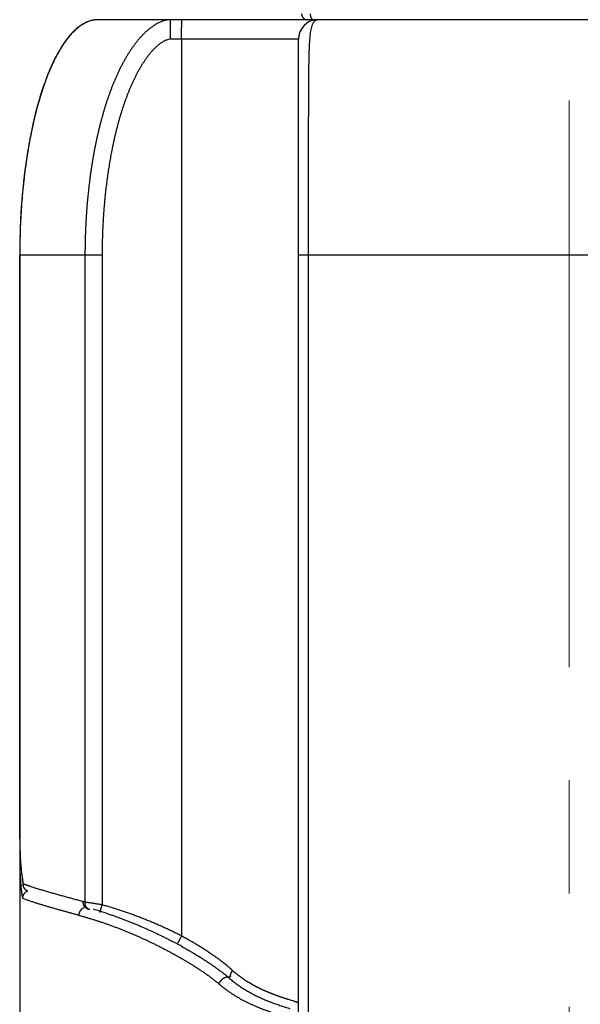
# Model space of a CAD drawing. Header units: millimetres. Extents: x 0 to 1076, y 0 to 742.
# Tile 117 of 127: x 717 to 732, y 371 to 396. Entities that reach past the tile are written whole.
import ezdxf

# ---------------------------------------------------------------- set-up
doc = ezdxf.new("R2010")
doc.units = ezdxf.units.MM
doc.header["$LTSCALE"] = 0.454724
doc.linetypes.add('CENTER', pattern=[50.8, 31.75, -6.35, 6.35, -6.35])
doc.layers.add('NoLayerName_001', color=7, linetype='Continuous')
doc.layers.add('NoLayerName_005', color=7, linetype='Continuous')

msp = doc.modelspace()

# ---------------------------------------------------------------- linework, layer by layer
at = {"layer": 'NoLayerName_001', "color": 4, "linetype": 'CENTER', "lineweight": 13}
msp.add_line((731.25, 356.25), (731.25, 560), dxfattribs=at)
at = {"layer": 'NoLayerName_001', "color": 60, "linetype": 'Continuous', "lineweight": 25}
for p, q in [((743.25, 395.85), (719.25, 395.85)), ((724.35, 395.35), (721.093303, 395.35)), ((721.37618, 395.35), (721.37618, 372.493797)), ((724.35, 369.279018), (724.35, 395.35)), ((717.25, 389.85), (717.25, 368.6)), ((719.349656, 389.85), (717.25, 389.85)), ((718.913427, 389.85), (718.913427, 373.35859)), ((719.349656, 389.85), (719.349656, 373.288806)), ((738.15, 389.85), (724.35, 389.85)), ((724.612963, 369.27566), (724.612963, 389.85)), ((717.259197, 374.566191), (717.273253, 374.33761)), ((717.320812, 373.903845), (717.339369, 373.784507)), ((717.339355, 373.784533), (717.336939, 373.823282)), ((722.617196, 371.47693), (722.57769, 371.430517))]:
    msp.add_line(p, q, dxfattribs=at)
for points in [[(717.25, 374.973806), (717.251561, 374.802683), (717.259197, 374.566191)], [(717.273253, 374.33761), (717.29378, 374.11685), (717.320812, 373.903845)]]:
    msp.add_lwpolyline(points, dxfattribs=at)
for centre, radius, start, end in [((719.250678, 395.179108), 0.670909, 92.3413795, 98.922053), ((719.250009, 395.190751), 0.659249, 90.0008101, 92.3246304), ((724.85, 395.35), 0.5, 90, 180), ((724.850027, 395.742985), 0.107014, 90.014422, 97.3656527), ((735.078526, 389.849843), 17.828526, 179.0402617, 179.9994939), ((726.219163, 374.972893), 8.969163, 179.99456, 180.9288292), ((725.830757, 374.967354), 8.580718, 180.9338938, 181.1949008), ((725.447579, 374.958767), 8.197444, 181.1907428, 182.4580283), ((724.92481, 374.938022), 7.674267, 182.4706771, 182.951661), ((724.731435, 374.928142), 7.48064, 182.952356, 183.2781218), ((724.511535, 374.915342), 7.260368, 183.2765086, 183.9335313), ((724.193237, 374.893275), 6.941306, 183.9320419, 184.8059811), ((723.530415, 374.835217), 6.27595, 184.7847902, 188.1212033), ((722.775303, 374.734164), 5.51414, 188.1901342, 189.5083719), ((723.687093, 374.37492), 6.435249, 183.9501241, 185.4120234), ((723.035178, 374.312676), 5.78037, 185.4072698, 188.5325777), ((717.89574, 375.203752), 1.489295, 247.9617869, 248.4934234), ((717.525968, 373.44432), 0.208338, 130.3724921, 139.8927363), ((716.402201, 364.002297), 9.687439, 74.9759157, 75.2484605), ((719.132396, 373.345336), 0.219369, 176.5360727, 188.3172525), ((716.567202, 364.29792), 9.240376, 71.9151729, 73.8721936), ((715.91019, 362.330359), 11.3099, 60.947162, 62.3038169), ((720.360756, 368.883037), 3.377053, 48.9687163, 51.1785025), ((724.27673, 373.378926), 2.382467, 227.7665252, 229.3395307)]:
    msp.add_arc(centre, radius, start, end, dxfattribs=at)
for points, knots in [([(719.146626, 395.8419), (719.114076, 395.834397), (719.046878, 395.82237), (718.94937, 395.783557), (718.852395, 395.732391), (718.756651, 395.666683), (718.662185, 395.587305), (718.569231, 395.494209), (718.477985, 395.387603), (718.388689, 395.267668), (718.301477, 395.134761), (718.216531, 394.989251), (718.134037, 394.83152), (718.05419, 394.661954), (717.977182, 394.480938), (717.90321, 394.288859), (717.832474, 394.086115), (717.765183, 393.873155), (717.701448, 393.650515), (717.641401, 393.418775), (717.585172, 393.178519), (717.532894, 392.930336), (717.4847, 392.674814), (717.440721, 392.41254), (717.401091, 392.144109), (717.365944, 391.870141), (717.335319, 391.591302), (717.309276, 391.30828), (717.287807, 391.021772), (717.27116, 390.732469), (717.25863, 390.441081), (717.254939, 390.246131), (717.252501, 390.148467)], [0, 0, 0, 0, 0.100211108, 0.204120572, 0.313217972, 0.428745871, 0.551710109, 0.682907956, 0.822962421, 0.972321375, 1.131185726, 1.299616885, 1.477589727, 1.665013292, 1.861746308, 2.067608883, 2.28239139, 2.505831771, 2.737535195, 2.977058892, 3.223942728, 3.477713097, 3.73788602, 4.003969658, 4.275466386, 4.551858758, 4.832561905, 5.116969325, 5.40446977, 5.694448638, 5.986289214, 6.279373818, 6.279373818, 6.279373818, 6.279373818]), ([(721.097666, 395.85), (721.069608, 395.847923), (721.013061, 395.846596), (720.930232, 395.827579), (720.850062, 395.800423), (720.773299, 395.764813), (720.699852, 395.723094), (720.629447, 395.676471), (720.562044, 395.625676), (720.49742, 395.571422), (720.435437, 395.514188), (720.375925, 395.454396), (720.318708, 395.392391), (720.263707, 395.328387), (720.210808, 395.262605), (720.159904, 395.195257), (720.110875, 395.12655), (720.06361, 395.056653), (720.018046, 394.985666), (719.974101, 394.91368), (719.931693, 394.840784), (719.890738, 394.767068), (719.851158, 394.692607), (719.812905, 394.617457), (719.775925, 394.541671), (719.740164, 394.465302), (719.705567, 394.388402), (719.672081, 394.311016), (719.639674, 394.233177), (719.608304, 394.154914), (719.577936, 394.076259), (719.54853, 393.99724), (719.520049, 393.917884), (719.492469, 393.838212), (719.465762, 393.758243), (719.439902, 393.677997), (719.414864, 393.597493), (719.390613, 393.516749), (719.367159, 393.435771), (719.34437, 393.354602), (719.329887, 393.300295), (719.322557, 393.273165)], [0, 0, 0, 0, 0.084402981, 0.169107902, 0.253664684, 0.338083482, 0.422504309, 0.506868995, 0.591230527, 0.675569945, 0.759902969, 0.844243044, 0.928586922, 1.012958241, 1.097362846, 1.181784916, 1.266189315, 1.350552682, 1.434892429, 1.519223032, 1.603551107, 1.68787597, 1.772196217, 1.856516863, 1.940840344, 2.025165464, 2.109487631, 2.193803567, 2.27811659, 2.362429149, 2.446741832, 2.53105346, 2.615362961, 2.699671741, 2.783980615, 2.868289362, 2.952596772, 3.036902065, 3.121206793, 3.205512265, 3.289819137, 3.289819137, 3.289819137, 3.289819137]), ([(721.093303, 395.35), (721.093332, 395.383339), (721.093346, 395.44585), (721.093585, 395.533365), (721.0939, 395.606294), (721.094259, 395.664636), (721.094612, 395.708392), (721.094945, 395.74173), (721.095247, 395.766732), (721.095518, 395.785484), (721.095723, 395.797986), (721.095878, 395.80632), (721.096008, 395.812565), (721.096151, 395.81881), (721.096312, 395.825064), (721.096467, 395.831324), (721.096696, 395.837567), (721.096887, 395.843809), (721.097442, 395.847929), (721.097666, 395.85)], [0, 0, 0, 0, 0.1000173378, 0.1875325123, 0.2625454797, 0.3188054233, 0.3625627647, 0.3938185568, 0.4188222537, 0.4375749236, 0.4500818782, 0.4563332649, 0.4625794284, 0.4688215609, 0.4750729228, 0.481347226, 0.4876084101, 0.4938171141, 0.500066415, 0.500066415, 0.500066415, 0.500066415]), ([(721.37618, 395.35), (721.376209, 395.383339), (721.376223, 395.44585), (721.376462, 395.533365), (721.376777, 395.606294), (721.377135, 395.664636), (721.377488, 395.708392), (721.377822, 395.74173), (721.378123, 395.766732), (721.378395, 395.785484), (721.3786, 395.797986), (721.378755, 395.80632), (721.378884, 395.812565), (721.379028, 395.81881), (721.379189, 395.825064), (721.379343, 395.831324), (721.379573, 395.837567), (721.379764, 395.843809), (721.380318, 395.847929), (721.380543, 395.85)], [0, 0, 0, 0, 0.1000173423, 0.1875325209, 0.2625454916, 0.3188054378, 0.3625627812, 0.3938185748, 0.4188222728, 0.4375749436, 0.4500818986, 0.4563332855, 0.4625794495, 0.4688215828, 0.475072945, 0.4813472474, 0.4876084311, 0.4938171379, 0.5000664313, 0.5000664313, 0.5000664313, 0.5000664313]), ([(721.715958, 395.855916), (721.71657, 395.854713), (721.717296, 395.852016), (721.719776, 395.850769), (721.720767, 395.85)], [0, 0, 0, 0, 0.004049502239, 0.007812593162, 0.007812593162, 0.007812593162, 0.007812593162]), ([(724.433356, 395.999215), (724.433437, 395.996628), (724.433502, 395.991445), (724.43419, 395.98369), (724.435228, 395.975962), (724.436675, 395.968287), (724.438511, 395.96069), (724.440735, 395.953193), (724.443344, 395.945823), (724.446334, 395.938601), (724.449698, 395.931551), (724.453423, 395.924688), (724.457497, 395.918031), (724.46191, 395.911595), (724.466648, 395.905397), (724.4717, 395.899455), (724.477055, 395.893784), (724.482701, 395.888403), (724.488621, 395.883324), (724.494799, 395.878559), (724.501218, 395.874121), (724.507861, 395.870023), (724.514712, 395.866277), (724.521755, 395.862895), (724.528971, 395.859892), (724.536341, 395.857277), (724.543839, 395.855051), (724.55144, 395.853221), (724.559118, 395.851786), (724.56685, 395.850769), (724.574609, 395.850107), (724.579793, 395.850069), (724.582379, 395.85)], [0, 0, 0, 0, 0.0077623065, 0.015543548, 0.0233399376, 0.0311473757, 0.0389616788, 0.0467788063, 0.0545950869, 0.0624075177, 0.0702154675, 0.0780199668, 0.0858217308, 0.0936212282, 0.1014188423, 0.1092150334, 0.117010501, 0.1248062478, 0.13260303, 0.1404012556, 0.1482012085, 0.1560032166, 0.163807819, 0.1716159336, 0.1794289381, 0.1872464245, 0.1950651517, 0.202881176, 0.210690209, 0.2184878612, 0.2262698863, 0.2340324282, 0.2340324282, 0.2340324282, 0.2340324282]), ([(724.612963, 389.85), (724.613089, 391.063373), (724.610658, 392.395708), (724.614099, 393.823201), (724.615385, 394.108698), (724.616855, 394.322818), (724.618187, 394.465565), (724.61928, 394.560728), (724.620226, 394.632097), (724.621317, 394.703461), (724.622573, 394.77482), (724.624017, 394.846174), (724.625697, 394.917524), (724.627657, 394.988871), (724.629944, 395.060218), (724.632595, 395.131566), (724.63568, 395.202904), (724.639492, 395.274204), (724.644291, 395.34543), (724.650382, 395.416543), (724.657935, 395.48751), (724.667739, 395.558276), (724.680699, 395.628482), (724.69899, 395.697919), (724.726408, 395.76307), (724.766927, 395.826217), (724.814982, 395.839086), (724.836308, 395.849117)], [0, 0, 0, 0, 3.640119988, 3.996994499, 4.282491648, 4.496616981, 4.639371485, 4.710748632, 4.782124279, 4.85349748, 4.924867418, 4.996234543, 5.067602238, 5.138974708, 5.210356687, 5.281753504, 5.353163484, 5.424568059, 5.495953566, 5.567317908, 5.638673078, 5.710049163, 5.781538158, 5.852964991, 5.92430248, 5.995499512, 6.06619941, 6.06619941, 6.06619941, 6.06619941]), ([(724.652948, 395.998691), (724.652974, 395.996932), (724.653, 395.993414), (724.653189, 395.988138), (724.653468, 395.982865), (724.653857, 395.977597), (724.65435, 395.972335), (724.654951, 395.967083), (724.655662, 395.961843), (724.656482, 395.956617), (724.657413, 395.951407), (724.658458, 395.946216), (724.659616, 395.941045), (724.660889, 395.9359), (724.662283, 395.930785), (724.663804, 395.925707), (724.665458, 395.920673), (724.66725, 395.915691), (724.669185, 395.910767), (724.671271, 395.905908), (724.673511, 395.90112), (724.675912, 395.896412), (724.678478, 395.89179), (724.681215, 395.887267), (724.684131, 395.882859), (724.687233, 395.878585), (724.690527, 395.874462), (724.694023, 395.870511), (724.697754, 395.86677), (724.70175, 395.863276), (724.706035, 395.860077), (724.7106, 395.857218), (724.715406, 395.854747), (724.720405, 395.852715), (724.725552, 395.851207), (724.730793, 395.850177), (724.734335, 395.85011), (724.736092, 395.85)], [0, 0, 0, 0, 0.0052763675, 0.0105549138, 0.0158354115, 0.0211177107, 0.0264017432, 0.0316875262, 0.0369751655, 0.0422648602, 0.0475569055, 0.0528516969, 0.0581497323, 0.063450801, 0.0687527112, 0.0740533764, 0.0793512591, 0.0846454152, 0.08993554, 0.0952220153, 0.100505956, 0.1057892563, 0.1110745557, 0.1163616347, 0.121646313, 0.1269258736, 0.1321997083, 0.1374698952, 0.1427443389, 0.1480393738, 0.1533801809, 0.1587708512, 0.1641785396, 0.1695733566, 0.1749343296, 0.180252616, 0.1855351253, 0.1855351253, 0.1855351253, 0.1855351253]), ([(721.093303, 395.35), (721.066886, 395.345857), (721.012896, 395.342189), (720.938746, 395.308955), (720.869043, 395.269381), (720.803624, 395.222539), (720.741971, 395.171039), (720.683559, 395.115929), (720.628195, 395.05786), (720.575475, 394.997398), (720.525192, 394.934892), (720.477098, 394.870684), (720.431034, 394.804996), (720.38689, 394.73799), (720.344532, 394.66983), (720.303833, 394.600672), (720.264649, 394.530661), (720.226915, 394.459878), (720.190556, 394.388388), (720.1555, 394.316256), (720.121669, 394.243544), (720.088993, 394.170307), (720.057431, 394.096583), (720.026935, 394.022413), (719.997458, 393.947832), (719.968951, 393.872877), (719.941374, 393.797578), (719.914697, 393.721957), (719.888885, 393.646036), (719.863905, 393.569837), (719.83972, 393.493379), (719.816312, 393.416678), (719.793661, 393.339748), (719.771746, 393.262599), (719.75055, 393.185247), (719.730052, 393.107702), (719.710234, 393.029979), (719.69107, 392.952091), (719.672566, 392.874045), (719.654607, 392.795875), (719.643221, 392.743632), (719.637456, 392.717527)], [0, 0, 0, 0, 0.080219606, 0.160504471, 0.240673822, 0.320984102, 0.401340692, 0.481568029, 0.561757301, 0.641947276, 0.722153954, 0.802363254, 0.882575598, 0.962805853, 1.043052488, 1.123298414, 1.20352083, 1.283725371, 1.363922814, 1.444118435, 1.524312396, 1.604503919, 1.684695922, 1.764889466, 1.845083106, 1.925273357, 2.005460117, 2.085646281, 2.165833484, 2.246022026, 2.326211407, 2.406402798, 2.486597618, 2.566796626, 2.646999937, 2.727207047, 2.807416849, 2.887627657, 2.967837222, 3.048042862, 3.128243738, 3.128243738, 3.128243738, 3.128243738]), ([(719.322557, 393.273165), (719.315464, 393.245972), (719.301109, 393.19163), (719.280594, 393.109852), (719.260671, 393.027927), (719.241438, 392.945834), (719.222854, 392.863589), (719.204912, 392.781199), (719.187598, 392.698671), (719.170901, 392.616016), (719.154807, 392.53324), (719.139303, 392.450352), (719.124377, 392.36736), (719.110017, 392.284272), (719.096216, 392.201092), (719.082966, 392.117824), (719.070262, 392.034473), (719.058096, 391.951042), (719.04646, 391.867537), (719.035349, 391.783961), (719.024755, 391.700317), (719.014672, 391.616612), (719.005091, 391.532847), (718.996007, 391.449028), (718.987416, 391.365158), (718.979314, 391.281238), (718.971698, 391.197274), (718.964564, 391.113266), (718.957908, 391.029219), (718.951728, 390.945134), (718.946018, 390.861016), (718.940776, 390.776866), (718.935997, 390.692689), (718.93168, 390.608486), (718.927821, 390.524261), (718.92442, 390.440017), (718.921478, 390.355756), (718.918987, 390.271481), (718.916966, 390.187195), (718.915343, 390.102902), (718.914702, 390.0467), (718.914327, 390.018601)], [0, 0, 0, 0, 0.084308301, 0.168617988, 0.252929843, 0.337244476, 0.421562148, 0.505882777, 0.590205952, 0.674530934, 0.758856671, 0.8431818, 0.92750466, 1.011824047, 1.096140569, 1.180455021, 1.26476805, 1.349080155, 1.433391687, 1.517702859, 1.602013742, 1.686324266, 1.77063423, 1.854943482, 1.939252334, 2.023561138, 2.107870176, 2.192179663, 2.27648975, 2.360800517, 2.445111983, 2.529424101, 2.61373676, 2.698049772, 2.78236285, 2.866675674, 2.950987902, 3.035299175, 3.119609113, 3.203917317, 3.288223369, 3.288223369, 3.288223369, 3.288223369]), ([(719.637456, 392.717527), (719.631888, 392.691381), (719.62061, 392.63912), (719.604552, 392.560548), (719.588995, 392.481878), (719.574022, 392.403096), (719.559597, 392.324213), (719.545717, 392.245234), (719.532369, 392.166164), (719.519544, 392.08701), (719.507232, 392.007777), (719.495425, 391.928467), (719.484119, 391.849084), (719.473305, 391.769632), (719.462979, 391.690112), (719.453132, 391.61053), (719.443759, 391.530887), (719.434854, 391.451186), (719.426409, 391.371432), (719.418418, 391.291626), (719.410878, 391.211772), (719.403786, 391.131874), (719.397141, 391.051934), (719.390941, 390.971955), (719.385183, 390.891941), (719.379864, 390.811896), (719.374984, 390.731821), (719.37054, 390.65172), (719.366529, 390.571597), (719.36295, 390.491455), (719.3598, 390.411297), (719.357077, 390.331125), (719.354778, 390.250944), (719.352904, 390.170756), (719.351447, 390.090565), (719.350421, 390.010374), (719.349761, 389.930185), (719.349725, 389.876727), (719.349656, 389.85)], [0, 0, 0, 0, 0.080197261, 0.160391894, 0.240584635, 0.320775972, 0.400966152, 0.481155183, 0.561342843, 0.641528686, 0.721712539, 0.801895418, 0.882078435, 0.962262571, 1.042448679, 1.122637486, 1.202829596, 1.283025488, 1.363225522, 1.443429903, 1.523638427, 1.603850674, 1.684066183, 1.764284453, 1.844504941, 1.924727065, 2.004950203, 2.085173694, 2.16539684, 2.245618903, 2.32583911, 2.406056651, 2.486270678, 2.566480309, 2.646684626, 2.726882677, 2.807073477, 2.887256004, 2.887256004, 2.887256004, 2.887256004]), ([(718.914327, 390.018601), (718.914102, 389.990501), (718.913502, 389.934302), (718.913502, 389.8781), (718.913427, 389.85)], [0, 0, 0, 0, 0.0843034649, 0.1686038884, 0.1686038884, 0.1686038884, 0.1686038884]), ([(717.261976, 374.502477), (717.261602, 374.501641), (717.260841, 374.499975), (717.259774, 374.497442), (717.258752, 374.494891), (717.257783, 374.492317), (717.256867, 374.489722), (717.256005, 374.487104), (717.255198, 374.484467), (717.254445, 374.48181), (717.253749, 374.479136), (717.253109, 374.476447), (717.252526, 374.473745), (717.252002, 374.47103), (717.251537, 374.468305), (717.251131, 374.465572), (717.250785, 374.462831), (717.250501, 374.460085), (717.250278, 374.457336), (717.25012, 374.454585), (717.250017, 374.451834), (717.250011, 374.45), (717.25, 374.449084)], [0, 0, 0, 0, 0.00274738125, 0.00549462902, 0.00824259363, 0.01099216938, 0.01374429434, 0.01649975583, 0.01925829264, 0.0220192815, 0.02478211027, 0.02754618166, 0.03031091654, 0.03307575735, 0.03584017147, 0.03860365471, 0.04136573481, 0.04412597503, 0.04688397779, 0.04963938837, 0.05239189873, 0.05514125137, 0.05514125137, 0.05514125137, 0.05514125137]), ([(717.25, 374.449084), (717.250013, 374.440454), (717.25002, 374.423193), (717.250147, 374.397303), (717.250345, 374.371413), (717.250627, 374.345523), (717.250991, 374.319634), (717.251439, 374.293745), (717.251972, 374.267856), (717.25259, 374.24197), (717.253296, 374.216085), (717.254089, 374.190202), (717.254972, 374.164322), (717.255945, 374.138445), (717.25701, 374.112572), (717.258167, 374.086703), (717.259417, 374.060839), (717.260763, 374.03498), (717.262203, 374.009127), (717.263744, 373.98328), (717.265371, 373.95744), (717.266552, 373.940219), (717.267131, 373.931608)], [0, 0, 0, 0, 0.0258906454, 0.0517812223, 0.0776719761, 0.1035631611, 0.1294550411, 0.1553478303, 0.1812414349, 0.2071356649, 0.2330303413, 0.2589252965, 0.2848203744, 0.3107154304, 0.3366103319, 0.3625049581, 0.3883992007, 0.4142929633, 0.4401861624, 0.4660787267, 0.4919705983, 0.5178617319, 0.5178617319, 0.5178617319, 0.5178617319]), ([(717.403422, 373.671352), (717.401765, 373.672802), (717.398411, 373.675661), (717.393607, 373.680211), (717.388941, 373.684914), (717.384446, 373.689791), (717.380121, 373.694826), (717.375973, 373.700016), (717.37201, 373.705352), (717.368237, 373.710826), (717.364662, 373.716433), (717.361289, 373.722164), (717.358127, 373.728013), (717.355177, 373.73397), (717.35244, 373.740027), (717.349919, 373.746174), (717.347614, 373.752401), (717.345528, 373.758701), (717.343661, 373.765063), (717.342022, 373.77148), (717.340579, 373.777937), (717.339836, 373.782282), (717.339438, 373.784447)], [0, 0, 0, 0, 0.0066049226, 0.013219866, 0.0198436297, 0.0264749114, 0.0331123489, 0.0397545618, 0.0464001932, 0.0530479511, 0.0596966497, 0.0663452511, 0.0729930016, 0.0796395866, 0.0862845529, 0.0929271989, 0.0995666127, 0.1062017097, 0.1128312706, 0.119453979, 0.1260684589, 0.1326733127, 0.1326733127, 0.1326733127, 0.1326733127]), ([(717.424423, 373.790291), (717.421922, 373.791187), (717.416919, 373.792975), (717.409423, 373.795682), (717.401932, 373.798406), (717.394449, 373.80115), (717.386974, 373.803915), (717.380752, 373.80624), (717.37578, 373.808112), (717.372053, 373.809524), (717.368329, 373.810942), (717.364607, 373.812367), (717.360889, 373.8138), (717.357173, 373.815241), (717.353461, 373.816689), (717.350989, 373.817663), (717.349753, 373.818149)], [0, 0, 0, 0, 0.00796994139, 0.01593990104, 0.0239099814, 0.03188022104, 0.03985053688, 0.04782085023, 0.05180598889, 0.05579110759, 0.05977620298, 0.06376127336, 0.06774631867, 0.07173134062, 0.0757163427, 0.0797013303, 0.0797013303, 0.0797013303, 0.0797013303]), ([(717.542038, 373.750105), (717.538104, 373.751406), (717.530235, 373.754002), (717.518442, 373.757928), (717.506656, 373.761874), (717.494878, 373.765844), (717.483108, 373.769839), (717.471348, 373.773863), (717.459598, 373.777917), (717.44786, 373.782005), (717.436133, 373.786123), (717.428327, 373.788905), (717.424423, 373.790291)], [0, 0, 0, 0, 0.0124291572, 0.0248583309, 0.0372876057, 0.049717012, 0.0621464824, 0.0745759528, 0.0870053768, 0.0994347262, 0.1118639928, 0.1242931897, 0.1242931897, 0.1242931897, 0.1242931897]), ([(718.868893, 373.37043), (718.833309, 373.379839), (718.762125, 373.398601), (718.65544, 373.427093), (718.548822, 373.455832), (718.442287, 373.484882), (718.353584, 373.509364), (718.282671, 373.529129), (718.229514, 373.544047), (718.176383, 373.559062), (718.123282, 373.574177), (718.07021, 373.589396), (718.017169, 373.604723), (717.964164, 373.620171), (717.911198, 373.635753), (717.858275, 373.651481), (717.805398, 373.667368), (717.752572, 373.683425), (717.699805, 373.699672), (717.647116, 373.716173), (717.594503, 373.732913), (717.559535, 373.744402), (717.542038, 373.750105)], [0, 0, 0, 0, 0.110421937, 0.220845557, 0.331269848, 0.441694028, 0.552117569, 0.607329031, 0.662540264, 0.717751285, 0.77296213, 0.828172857, 0.883383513, 0.938594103, 0.993804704, 1.04901549, 1.104226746, 1.159438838, 1.214651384, 1.269863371, 1.325074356, 1.380284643, 1.380284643, 1.380284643, 1.380284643]), ([(717.366623, 373.578536), (717.365209, 373.576798), (717.362338, 373.573356), (717.358281, 373.567987), (717.354376, 373.5625), (717.350654, 373.556878), (717.347113, 373.551135), (717.343759, 373.545275), (717.340597, 373.539306), (717.337631, 373.533234), (717.334867, 373.527065), (717.332308, 373.520807), (717.329961, 373.514465), (717.327827, 373.508049), (717.325909, 373.501567), (717.32421, 373.495026), (717.322732, 373.488436), (717.321477, 373.481805), (717.320447, 373.475142), (717.319654, 373.468453), (717.319062, 373.46175), (717.318896, 373.457271), (717.318785, 373.455034)], [0, 0, 0, 0, 0.006718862, 0.0134460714, 0.0201806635, 0.0269216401, 0.0336679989, 0.0404187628, 0.0471730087, 0.0539298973, 0.0606887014, 0.0674488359, 0.0742097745, 0.0809705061, 0.0877298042, 0.0944864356, 0.1012391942, 0.1079869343, 0.1147286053, 0.1214632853, 0.1281902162, 0.1349088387, 0.1349088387, 0.1349088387, 0.1349088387]), ([(718.753846, 373.023552), (718.726265, 373.030945), (718.671092, 373.045694), (718.588394, 373.068048), (718.505738, 373.090556), (718.423134, 373.113254), (718.340584, 373.136146), (718.258092, 373.159248), (718.175663, 373.182568), (718.093302, 373.20613), (718.024734, 373.225992), (717.969922, 373.242031), (717.928836, 373.25414), (717.887774, 373.266331), (717.846736, 373.278607), (717.805724, 373.290973), (717.764741, 373.303434), (717.723792, 373.316011), (717.682888, 373.328727), (717.642034, 373.341605), (717.60124, 373.354665), (717.560514, 373.367931), (717.519863, 373.381424), (717.479294, 373.395162), (717.438829, 373.409211), (717.398533, 373.42374), (717.358363, 373.438635), (717.332014, 373.449658), (717.318787, 373.455033)], [0, 0, 0, 0, 0.08566523, 0.171331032, 0.256997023, 0.342662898, 0.428328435, 0.513993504, 0.599658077, 0.68532238, 0.770986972, 0.813819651, 0.85665275, 0.899486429, 0.94232087, 0.985156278, 1.027992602, 1.070829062, 1.113664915, 1.15649966, 1.199333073, 1.242165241, 1.28499661, 1.327827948, 1.370660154, 1.413496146, 1.456336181, 1.499167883, 1.499167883, 1.499167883, 1.499167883]), ([(717.455535, 373.640404), (717.453981, 373.639824), (717.45086, 373.638692), (717.446238, 373.636826), (717.44165, 373.634859), (717.437106, 373.632775), (717.432608, 373.630582), (717.428161, 373.628281), (717.423768, 373.625873), (717.419432, 373.623362), (717.415158, 373.620749), (717.410949, 373.618036), (717.406808, 373.615227), (717.402739, 373.612323), (717.398749, 373.609323), (717.394829, 373.606244), (717.392292, 373.604101), (717.391016, 373.603042)], [0, 0, 0, 0, 0.00497521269, 0.00995951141, 0.01495162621, 0.01995022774, 0.02495393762, 0.02996133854, 0.03497098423, 0.03998140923, 0.04499113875, 0.04999869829, 0.05500262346, 0.06000146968, 0.06499382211, 0.06997830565, 0.0749535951, 0.0749535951, 0.0749535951, 0.0749535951]), ([(717.452412, 373.641353), (717.451241, 373.641863), (717.448889, 373.642867), (717.445404, 373.644475), (717.441944, 373.646144), (717.438516, 373.647886), (717.43512, 373.649695), (717.431759, 373.651572), (717.428435, 373.653516), (717.425149, 373.655525), (717.421904, 373.657598), (717.418703, 373.659736), (717.415547, 373.661935), (717.412437, 373.664196), (717.409379, 373.66652), (717.406366, 373.668896), (717.404407, 373.670539), (717.403422, 373.671352)], [0, 0, 0, 0, 0.00383242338, 0.00766994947, 0.01151176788, 0.01535706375, 0.01920502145, 0.0230548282, 0.02690567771, 0.03075677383, 0.0346073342, 0.03845659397, 0.04230380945, 0.04614826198, 0.04998926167, 0.05382615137, 0.05765831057, 0.05765831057, 0.05765831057, 0.05765831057]), ([(718.879628, 373.209314), (718.878686, 373.208918), (718.876797, 373.208137), (718.873994, 373.206895), (718.871207, 373.205611), (718.868442, 373.204277), (718.865698, 373.202897), (718.862977, 373.201471), (718.860279, 373.199999), (718.857605, 373.198483), (718.854956, 373.196924), (718.852332, 373.195322), (718.849735, 373.193678), (718.847166, 373.191993), (718.844625, 373.190267), (718.842113, 373.188502), (718.83963, 373.186699), (718.837179, 373.184857), (718.834757, 373.182978), (718.832368, 373.181061), (718.830005, 373.179111), (718.82846, 373.177776), (718.827683, 373.177113)], [0, 0, 0, 0, 0.00306433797, 0.00613072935, 0.00919897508, 0.01226885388, 0.01534012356, 0.01841252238, 0.02148577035, 0.0245595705, 0.02763361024, 0.03070756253, 0.03378108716, 0.03685383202, 0.03992543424, 0.04299552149, 0.04606371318, 0.04912982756, 0.05219432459, 0.05525777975, 0.05832075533, 0.06138380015, 0.06138380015, 0.06138380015, 0.06138380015]), ([(718.994154, 373.17721), (718.991006, 373.178168), (718.984652, 373.179937), (718.9754, 373.183487), (718.966346, 373.187546), (718.957558, 373.192184), (718.949069, 373.197347), (718.940919, 373.203017), (718.933143, 373.20917), (718.925762, 373.215777), (718.918788, 373.222811), (718.912235, 373.230249), (718.906118, 373.238066), (718.900448, 373.246235), (718.89524, 373.254734), (718.890495, 373.263529), (718.886213, 373.272586), (718.882394, 373.281873), (718.879038, 373.291358), (718.876143, 373.301007), (718.873711, 373.310788), (718.871741, 373.320668), (718.870234, 373.330614), (718.869184, 373.340595), (718.868613, 373.350575), (718.868444, 373.360527), (718.868786, 373.367134), (718.8689, 373.37043)], [0, 0, 0, 0, 0.0098723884, 0.0197726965, 0.0296938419, 0.0396266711, 0.0495606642, 0.0594846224, 0.0693915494, 0.0792889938, 0.0891862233, 0.0990909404, 0.1090095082, 0.1189471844, 0.1289083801, 0.1388961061, 0.1489106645, 0.1589497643, 0.1690088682, 0.1790815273, 0.1891597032, 0.1992340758, 0.2092943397, 0.2193294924, 0.229328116, 0.2392786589, 0.2491697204, 0.2491697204, 0.2491697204, 0.2491697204]), ([(719.349656, 373.288806), (719.320586, 373.293535), (719.262454, 373.303033), (719.175216, 373.317038), (719.080679, 373.332031), (719.000661, 373.344557), (718.942496, 373.353855), (718.920695, 373.357409), (718.913427, 373.35859)], [0, 0, 0, 0, 0.0883550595, 0.1767101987, 0.2650655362, 0.3755097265, 0.4196871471, 0.4417758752, 0.4417758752, 0.4417758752, 0.4417758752]), ([(718.945691, 373.232843), (718.944904, 373.234054), (718.943308, 373.236463), (718.94104, 373.240158), (718.93885, 373.243901), (718.936751, 373.247698), (718.934741, 373.251547), (718.93282, 373.255445), (718.93099, 373.25939), (718.929249, 373.263379), (718.927598, 373.267409), (718.926036, 373.271477), (718.924564, 373.27558), (718.923181, 373.279716), (718.921887, 373.28388), (718.920682, 373.288071), (718.919567, 373.292285), (718.91854, 373.296519), (718.917601, 373.300771), (718.916754, 373.305037), (718.915985, 373.309312), (718.915558, 373.312175), (718.915334, 373.313603)], [0, 0, 0, 0, 0.0043340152, 0.00866845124, 0.013004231, 0.01734226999, 0.02168347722, 0.02602851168, 0.03037726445, 0.03472939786, 0.03908447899, 0.04344198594, 0.04780131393, 0.05216178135, 0.05652263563, 0.06088305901, 0.0652421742, 0.0695990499, 0.07395270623, 0.07830212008, 0.08264623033, 0.08698394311, 0.08698394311, 0.08698394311, 0.08698394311]), ([(719.036353, 373.165832), (719.034523, 373.166381), (719.030844, 373.16743), (719.025418, 373.169308), (719.020049, 373.171365), (719.014757, 373.17363), (719.009545, 373.176088), (719.004423, 373.178737), (718.999397, 373.181572), (718.994476, 373.184589), (718.989668, 373.187783), (718.984979, 373.191149), (718.980418, 373.194682), (718.975987, 373.198376), (718.971691, 373.202222), (718.967532, 373.206214), (718.963515, 373.210344), (718.959643, 373.214606), (718.955917, 373.218991), (718.952348, 373.223497), (718.948915, 373.228099), (718.946778, 373.231271), (718.945691, 373.232843)], [0, 0, 0, 0, 0.0057316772, 0.0114721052, 0.0172205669, 0.0229761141, 0.0287376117, 0.0345037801, 0.0402732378, 0.0460445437, 0.0518162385, 0.0575868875, 0.063355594, 0.0691225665, 0.0748878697, 0.080651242, 0.0864121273, 0.0921697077, 0.097922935, 0.1036705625, 0.1094111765, 0.1151432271, 0.1151432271, 0.1151432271, 0.1151432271]), ([(719.298769, 373.095857), (719.298979, 373.096891), (719.299431, 373.098857), (719.299827, 373.101915), (719.300749, 373.104831), (719.301468, 373.107845), (719.302176, 373.110822), (719.302914, 373.113788), (719.304955, 373.121716), (719.307505, 373.131631), (719.311396, 373.146485), (719.315841, 373.163307), (719.321888, 373.186056), (719.329841, 373.215711), (719.33917, 373.250294), (719.346166, 373.275967), (719.349656, 373.288806)], [0, 0, 0, 0, 0.003165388, 0.0060505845, 0.0092257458, 0.0123141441, 0.0153493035, 0.0184059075, 0.0214833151, 0.0399081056, 0.0491195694, 0.0675465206, 0.0921066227, 0.1197391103, 0.1596525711, 0.1995659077, 0.1995659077, 0.1995659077, 0.1995659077]), ([(721.37618, 372.493797), (721.343736, 372.510143), (721.278956, 372.543058), (721.18112, 372.59111), (721.082888, 372.638363), (720.984195, 372.684666), (720.885066, 372.730046), (720.785503, 372.774483), (720.685514, 372.817971), (720.585105, 372.860499), (720.484283, 372.902057), (720.383054, 372.942636), (720.281427, 372.982224), (720.179406, 373.020792), (720.076996, 373.058312), (719.974203, 373.094751), (719.871032, 373.130081), (719.767489, 373.164267), (719.663583, 373.197295), (719.559305, 373.22908), (719.454717, 373.259792), (719.384646, 373.279032), (719.349656, 373.288806)], [0, 0, 0, 0, 0.108987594, 0.217984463, 0.326989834, 0.436003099, 0.545023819, 0.654051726, 0.763086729, 0.872128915, 0.981178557, 1.090236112, 1.199301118, 1.308369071, 1.417435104, 1.526495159, 1.635546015, 1.74458531, 1.853611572, 1.962624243, 2.071623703, 2.180611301, 2.180611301, 2.180611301, 2.180611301]), ([(718.753846, 373.023552), (718.782401, 373.015773), (718.839571, 373.00042), (718.924986, 372.976153), (719.0102, 372.951167), (719.095171, 372.925345), (719.179906, 372.898741), (719.264399, 372.871362), (719.348647, 372.843229), (719.432646, 372.814359), (719.516393, 372.784769), (719.599887, 372.754476), (719.683123, 372.723488), (719.766099, 372.691816), (719.848813, 372.659468), (719.931261, 372.626455), (720.013443, 372.592784), (720.095354, 372.558467), (720.176994, 372.523512), (720.258359, 372.487929), (720.339447, 372.451727), (720.420256, 372.414915), (720.500784, 372.377501), (720.581029, 372.339489), (720.660989, 372.300885), (720.740661, 372.261694), (720.820045, 372.221921), (720.899138, 372.181573), (720.977931, 372.14064), (721.056412, 372.09911), (721.13457, 372.056972), (721.212393, 372.014214), (721.28987, 371.970824), (721.36699, 371.926793), (721.443731, 371.882098), (721.520062, 371.836708), (721.595952, 371.79059), (721.671379, 371.743726), (721.746286, 371.696046), (721.82074, 371.647664), (721.869815, 371.614568), (721.894423, 371.598125)], [0, 0, 0, 0, 0.08878728, 0.17758091, 0.266381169, 0.355187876, 0.444000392, 0.532817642, 0.621638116, 0.710459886, 0.79928062, 0.888098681, 0.976914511, 1.065728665, 1.154541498, 1.243353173, 1.332163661, 1.420972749, 1.509780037, 1.598584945, 1.687386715, 1.77618454, 1.864978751, 1.953770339, 2.042560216, 2.131349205, 2.220138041, 2.308927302, 2.397717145, 2.48650785, 2.575300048, 2.664094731, 2.752893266, 2.841697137, 2.930504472, 3.019311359, 3.108114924, 3.196913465, 3.285706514, 3.374494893, 3.46328063, 3.46328063, 3.46328063, 3.46328063]), ([(718.827683, 373.177113), (718.825536, 373.175166), (718.821174, 373.171336), (718.815004, 373.16518), (718.809058, 373.158792), (718.803383, 373.152141), (718.797978, 373.145255), (718.792852, 373.138146), (718.788012, 373.130829), (718.783466, 373.12332), (718.779222, 373.115633), (718.775288, 373.107784), (718.771669, 373.099787), (718.76837, 373.091656), (718.765393, 373.083408), (718.762741, 373.075055), (718.760416, 373.066612), (718.758421, 373.058095), (718.756756, 373.049517), (718.755437, 373.040891), (718.754413, 373.032237), (718.754063, 373.026443), (718.753847, 373.023552)], [0, 0, 0, 0, 0.0086964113, 0.0174076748, 0.0261336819, 0.0348736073, 0.043626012, 0.0523889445, 0.0611600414, 0.0699366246, 0.0787157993, 0.0874945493, 0.0962704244, 0.1050426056, 0.1138102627, 0.122572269, 0.1313272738, 0.1400737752, 0.1488101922, 0.1575349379, 0.1662464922, 0.174943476, 0.174943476, 0.174943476, 0.174943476]), ([(719.435643, 373.081803), (719.465437, 373.071924), (719.525097, 373.052371), (719.614174, 373.021799), (719.703005, 372.990502), (719.791542, 372.958362), (719.879793, 372.92543), (719.967753, 372.891712), (720.05542, 372.857226), (720.14279, 372.821988), (720.229861, 372.786014), (720.316631, 372.749319), (720.403095, 372.711913), (720.48925, 372.673804), (720.575092, 372.635), (720.660616, 372.595507), (720.74582, 372.555334), (720.830699, 372.514487), (720.915252, 372.472981), (720.999461, 372.430795), (721.083377, 372.38804), (721.138993, 372.358909), (721.16684, 372.344422)], [0, 0, 0, 0, 0.094168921, 0.188344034, 0.282525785, 0.376714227, 0.470909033, 0.565109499, 0.659314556, 0.753522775, 0.847732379, 0.941941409, 1.036149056, 1.130355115, 1.22455925, 1.318760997, 1.41295976, 1.507154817, 1.601345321, 1.695530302, 1.78970867, 1.883879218, 1.883879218, 1.883879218, 1.883879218]), ([(721.287147, 372.315621), (721.287844, 372.317187), (721.289143, 372.320335), (721.291313, 372.324296), (721.292792, 372.327997), (721.294321, 372.331383), (721.296148, 372.335134), (721.298918, 372.340649), (721.301765, 372.346234), (721.305175, 372.353057), (721.308419, 372.359608), (721.312276, 372.367417), (721.316844, 372.376573), (721.328114, 372.39898), (721.344078, 372.430629), (721.36211, 372.466177), (721.372161, 372.485903), (721.37618, 372.493797)], [0, 0, 0, 0, 0.0051416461, 0.0102069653, 0.0135221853, 0.0170895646, 0.0213514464, 0.0260382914, 0.0356039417, 0.0401577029, 0.0489210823, 0.057535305, 0.0662845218, 0.0796180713, 0.132781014, 0.1726248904, 0.1991983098, 0.1991983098, 0.1991983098, 0.1991983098]), ([(722.675347, 371.614918), (722.662328, 371.626557), (722.63642, 371.649982), (722.596778, 371.684242), (722.556717, 371.718019), (722.51619, 371.751249), (722.47526, 371.783988), (722.433958, 371.816263), (722.392325, 371.848106), (722.3504, 371.879553), (722.308201, 371.910622), (722.265743, 371.941325), (722.223038, 371.971678), (722.180099, 372.001695), (722.136937, 372.031389), (722.093566, 372.060777), (722.049998, 372.089873), (722.006244, 372.118688), (721.962307, 372.147225), (721.91819, 372.175484), (721.873898, 372.203467), (721.829434, 372.231178), (721.784801, 372.258617), (721.740004, 372.285786), (721.695046, 372.312688), (721.649931, 372.339325), (721.604664, 372.365703), (721.559249, 372.391824), (721.513692, 372.417696), (721.467991, 372.443312), (721.422173, 372.468714), (721.3915, 372.485416), (721.37618, 372.493797)], [0, 0, 0, 0, 0.052386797, 0.10477832, 0.157177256, 0.209584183, 0.261997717, 0.314414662, 0.366830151, 0.419238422, 0.471638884, 0.524034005, 0.576425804, 0.628815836, 0.681205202, 0.733594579, 0.785984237, 0.83837421, 0.890764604, 0.943155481, 0.995546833, 1.047938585, 1.100330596, 1.152722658, 1.205114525, 1.257506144, 1.309897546, 1.362288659, 1.414679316, 1.467069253, 1.51945811, 1.571845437, 1.571845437, 1.571845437, 1.571845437]), ([(721.402459, 372.217159), (721.417427, 372.208792), (721.447392, 372.192109), (721.492169, 372.166773), (721.53684, 372.141247), (721.581383, 372.115494), (721.625798, 372.08952), (721.67008, 372.063318), (721.714226, 372.036886), (721.75823, 372.01022), (721.802089, 371.983318), (721.845798, 371.956177), (721.889354, 371.928792), (721.932752, 371.90116), (721.975989, 371.873279), (722.019054, 371.845137), (722.061938, 371.816721), (722.104632, 371.788018), (722.147124, 371.759015), (722.189405, 371.729701), (722.231464, 371.700064), (722.273284, 371.670085), (722.314838, 371.639737), (722.356104, 371.609002), (722.397039, 371.577834), (722.43768, 371.546286), (722.464408, 371.524795), (722.477818, 371.514108)], [0, 0, 0, 0, 0.051443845, 0.102891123, 0.154340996, 0.205792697, 0.257245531, 0.308698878, 0.360152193, 0.411605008, 0.463056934, 0.514507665, 0.565956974, 0.61740472, 0.668850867, 0.72029565, 0.771739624, 0.82318365, 0.87462891, 0.926076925, 0.977529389, 1.028985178, 1.080441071, 1.131894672, 1.183344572, 1.234790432, 1.286233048, 1.286233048, 1.286233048, 1.286233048]), ([(721.894423, 371.598125), (721.91882, 371.581372), (721.967787, 371.548109), (722.040227, 371.496742), (722.111998, 371.444425), (722.182761, 371.39075), (722.252541, 371.335797), (722.2976, 371.297393), (722.320308, 371.278415)], [0, 0, 0, 0, 0.08878691, 0.1775827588, 0.2663982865, 0.3552204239, 0.4440253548, 0.532810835, 0.532810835, 0.532810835, 0.532810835]), ([(722.577679, 371.430504), (722.575427, 371.43205), (722.571063, 371.435398), (722.563578, 371.438946), (722.555776, 371.441667), (722.547704, 371.443427), (722.539519, 371.444333), (722.531294, 371.444471), (722.523092, 371.443943), (722.514955, 371.442843), (722.506911, 371.441228), (722.498973, 371.439154), (722.491152, 371.436676), (722.483454, 371.433852), (722.475881, 371.430717), (722.468438, 371.427294), (722.461122, 371.423607), (722.453933, 371.419679), (722.446868, 371.415533), (722.439925, 371.411185), (722.433106, 371.406643), (722.426412, 371.401915), (722.419843, 371.397008), (722.413399, 371.39193), (722.407079, 371.386689), (722.400885, 371.381291), (722.394816, 371.375747), (722.388873, 371.370061), (722.383055, 371.364244), (722.377363, 371.358301), (722.371797, 371.352242), (722.36636, 371.346068), (722.361059, 371.339781), (722.355899, 371.333383), (722.350883, 371.326877), (722.346019, 371.320263), (722.341309, 371.313544), (722.336765, 371.306719), (722.332366, 371.299804), (722.3296, 371.295095), (722.328196, 371.292754)], [0, 0, 0, 0, 0.0081942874, 0.0164408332, 0.0247121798, 0.0329514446, 0.0411651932, 0.0493803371, 0.0575964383, 0.0657988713, 0.0739958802, 0.0821960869, 0.0903992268, 0.0985978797, 0.1067898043, 0.1149797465, 0.1231703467, 0.1313619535, 0.1395529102, 0.1477427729, 0.1559337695, 0.1641277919, 0.172326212, 0.1805299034, 0.1887392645, 0.1969542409, 0.2051743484, 0.2133986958, 0.2216260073, 0.2298546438, 0.2380827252, 0.2463088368, 0.2545319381, 0.2627511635, 0.2709658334, 0.2791754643, 0.2873797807, 0.2955787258, 0.3037724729, 0.3119614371, 0.3119614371, 0.3119614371, 0.3119614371]), ([(722.577679, 371.430504), (722.5925, 371.41783), (722.621951, 371.392248), (722.66731, 371.355261), (722.713331, 371.319083), (722.760103, 371.283854), (722.80755, 371.249521), (722.855641, 371.216085), (722.904331, 371.183533), (722.953581, 371.15185), (723.003362, 371.121028), (723.053652, 371.091062), (723.104429, 371.061943), (723.155673, 371.033664), (723.207363, 371.006216), (723.259479, 370.979591), (723.311999, 370.953782), (723.364906, 370.928779), (723.418174, 370.904557), (723.471782, 370.881093), (723.525709, 370.858363), (723.579933, 370.836343), (723.634432, 370.815009), (723.689185, 370.794338), (723.744172, 370.774304), (723.799376, 370.754888), (723.854786, 370.736077), (723.91039, 370.717855), (723.966174, 370.700201), (724.022134, 370.683121), (724.078234, 370.66652), (724.115779, 370.655961), (724.134532, 370.650618)], [0, 0, 0, 0, 0.058502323, 0.117021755, 0.175558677, 0.234111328, 0.292675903, 0.351246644, 0.409815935, 0.468374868, 0.526921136, 0.585458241, 0.643989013, 0.702515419, 0.761038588, 0.819558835, 0.878075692, 0.93658941, 0.995103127, 1.053619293, 1.112139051, 1.170662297, 1.229187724, 1.287712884, 1.346234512, 1.404751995, 1.463266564, 1.521778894, 1.580289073, 1.638796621, 1.697300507, 1.755799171, 1.755799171, 1.755799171, 1.755799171]), ([(722.634062, 371.462631), (722.632618, 371.464203), (722.629457, 371.467094), (722.62644, 371.472844), (722.624442, 371.479059), (722.623461, 371.485765), (722.623295, 371.492782), (722.623814, 371.499992), (722.624881, 371.507255), (722.626363, 371.514433), (722.62813, 371.521403), (722.630089, 371.528107), (722.632224, 371.534535), (722.634524, 371.54073), (722.636978, 371.546739), (722.639578, 371.552611), (722.642313, 371.558392), (722.645174, 371.56413), (722.648143, 371.56986), (722.651219, 371.575591), (722.654399, 371.581316), (722.657677, 371.587024), (722.661047, 371.592704), (722.664502, 371.598344), (722.66804, 371.603933), (722.671642, 371.609467), (722.67412, 371.613099), (722.675346, 371.614918)], [0, 0, 0, 0, 0.0064013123, 0.0127213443, 0.0191967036, 0.0259405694, 0.0329668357, 0.0402201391, 0.0475996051, 0.054974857, 0.062196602, 0.0691675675, 0.0759228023, 0.0825131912, 0.0889876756, 0.0953930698, 0.1017740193, 0.1081731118, 0.1146259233, 0.1211341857, 0.1276867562, 0.134272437, 0.1408800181, 0.1474982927, 0.1541160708, 0.1607221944, 0.1673055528, 0.1673055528, 0.1673055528, 0.1673055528]), ([(722.818198, 371.494899), (722.8129, 371.499059), (722.802281, 371.507348), (722.786496, 371.519962), (722.7708, 371.532683), (722.755215, 371.545535), (722.739721, 371.558495), (722.729498, 371.567258), (722.724373, 371.571624)], [0, 0, 0, 0, 0.0202078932, 0.040413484, 0.0606167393, 0.0808176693, 0.1010163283, 0.1212128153, 0.1212128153, 0.1212128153, 0.1212128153]), ([(723.496122, 371.096812), (723.489973, 371.099557), (723.477666, 371.105026), (723.459266, 371.113362), (723.440902, 371.121779), (723.422583, 371.130293), (723.404309, 371.138902), (723.386081, 371.147607), (723.367899, 371.156411), (723.349766, 371.165313), (723.331682, 371.174317), (723.313649, 371.183422), (723.295667, 371.192629), (723.277739, 371.201939), (723.259864, 371.211354), (723.242045, 371.220872), (723.224282, 371.230496), (723.206576, 371.240226), (723.188929, 371.250063), (723.171341, 371.260007), (723.153815, 371.270059), (723.13635, 371.28022), (723.118948, 371.29049), (723.101611, 371.300871), (723.084339, 371.311363), (723.067133, 371.321967), (723.049996, 371.332683), (723.032927, 371.343512), (723.015928, 371.354455), (722.999001, 371.365513), (722.982149, 371.376685), (722.965374, 371.387974), (722.948676, 371.399378), (722.93206, 371.4109), (722.915526, 371.422539), (722.899078, 371.434297), (722.882716, 371.446173), (722.866443, 371.458168), (722.850264, 371.470287), (722.834167, 371.482511), (722.823529, 371.49078), (722.818198, 371.494899)], [0, 0, 0, 0, 0.02020085, 0.0404016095, 0.0606022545, 0.0808027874, 0.1010032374, 0.1212036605, 0.1414041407, 0.1616047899, 0.1818057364, 0.2020069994, 0.222208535, 0.2424103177, 0.2626123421, 0.2828146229, 0.3030171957, 0.3232201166, 0.3434234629, 0.3636273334, 0.3838318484, 0.4040371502, 0.4242434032, 0.4444507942, 0.4646595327, 0.4848698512, 0.5050820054, 0.525296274, 0.5455127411, 0.5657309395, 0.58595034, 0.6061704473, 0.6263908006, 0.6466109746, 0.6668305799, 0.6870492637, 0.7072667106, 0.7274826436, 0.7476968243, 0.7679090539, 0.788119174, 0.788119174, 0.788119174, 0.788119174]), ([(722.320308, 371.278415), (722.339344, 371.262451), (722.377144, 371.230168), (722.435567, 371.183792), (722.49497, 371.138608), (722.555479, 371.094825), (722.616984, 371.052375), (722.67944, 371.011261), (722.742782, 370.971467), (722.806952, 370.932985), (722.87189, 370.895803), (722.937536, 370.859908), (723.003829, 370.825291), (723.070712, 370.79194), (723.138133, 370.75984), (723.206051, 370.728961), (723.274437, 370.699258), (723.343266, 370.670682), (723.412516, 370.643186), (723.482163, 370.616723), (723.552183, 370.591244), (723.62255, 370.566708), (723.693242, 370.543094), (723.76423, 370.520365), (723.835499, 370.498531), (723.906987, 370.477441), (723.954867, 370.46417), (723.978777, 370.457437)], [0, 0, 0, 0, 0.074531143, 0.149110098, 0.223740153, 0.298421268, 0.373150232, 0.447920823, 0.522723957, 0.597547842, 0.672378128, 0.74719804, 0.821988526, 0.896728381, 0.971396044, 1.045993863, 1.120542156, 1.195059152, 1.269560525, 1.344059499, 1.418566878, 1.493087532, 1.567618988, 1.642157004, 1.716696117, 1.791229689, 1.865749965, 1.865749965, 1.865749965, 1.865749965]), ([(722.328196, 371.292754), (722.326852, 371.29038), (722.324103, 371.285666), (722.321593, 371.280821), (722.320309, 371.278415)], [0, 0, 0, 0, 0.0081848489, 0.01636651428, 0.01636651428, 0.01636651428, 0.01636651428]), ([(724.35, 370.789028), (724.344272, 370.792372), (724.333171, 370.80002), (724.313825, 370.806), (724.294825, 370.812733), (724.275587, 370.818921), (724.256354, 370.825067), (724.204955, 370.841152), (724.14704, 370.858946), (724.089246, 370.877131), (724.063583, 370.885286), (724.044349, 370.891444), (724.025129, 370.897645), (724.005924, 370.903893), (723.986736, 370.910191), (723.967564, 370.91654), (723.94841, 370.922943), (723.929275, 370.929401), (723.910159, 370.935917), (723.891063, 370.942491), (723.871989, 370.949127), (723.852936, 370.955826), (723.833906, 370.962588), (723.814899, 370.969416), (723.795916, 370.97631), (723.776958, 370.983272), (723.758026, 370.990304), (723.739121, 370.997406), (723.720243, 371.004581), (723.701392, 371.011829), (723.682571, 371.019152), (723.663779, 371.026551), (723.645017, 371.034028), (723.626285, 371.041584), (723.607585, 371.04922), (723.588918, 371.056937), (723.570285, 371.064738), (723.551687, 371.072622), (723.533126, 371.080595), (723.514598, 371.088644), (723.502284, 371.094097), (723.496122, 371.096812)], [0, 0, 0, 0, 0.019897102, 0.040082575, 0.060290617, 0.08048097, 0.1006751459, 0.1208729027, 0.2420465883, 0.2824380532, 0.3026337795, 0.3228294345, 0.3430250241, 0.3632205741, 0.3834161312, 0.4036117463, 0.4238074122, 0.4440031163, 0.4641988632, 0.4843946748, 0.5045905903, 0.524786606, 0.5449826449, 0.5651786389, 0.585374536, 0.6055703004, 0.6257659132, 0.6459613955, 0.6661568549, 0.6863524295, 0.706548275, 0.7267445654, 0.7469414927, 0.7671392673, 0.7873379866, 0.8075374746, 0.8277375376, 0.847938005, 0.8681387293, 0.8883395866, 0.9085404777, 0.9085404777, 0.9085404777, 0.9085404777])]:
    msp.add_open_spline(points, degree=3, knots=knots, dxfattribs=at)
at = {"layer": 'NoLayerName_005', "color": 60, "linetype": 'Continuous', "lineweight": 25}
msp.add_line((717.25, 374.973744), (717.25, 389.85), dxfattribs=at)
for centre, radius, start, end in [((719.250288, 395.182677), 0.667323, 90.0247503, 98.9041062), ((735.079902, 389.849834), 17.829902, 179.006522, 179.9994677)]:
    msp.add_arc(centre, radius, start, end, dxfattribs=at)
msp.add_ellipse((719.25, 389.85), major_axis=(0, -6), ratio=0.333333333, start_param=3.141592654, end_param=4.71238898, dxfattribs=at)
msp.add_open_spline([(719.146999, 395.841958), (719.114483, 395.834484), (719.047362, 395.822511), (718.949953, 395.783819), (718.853077, 395.7328), (718.757426, 395.667269), (718.663049, 395.588095), (718.570179, 395.495231), (718.47901, 395.388884), (718.389785, 395.269233), (718.302639, 395.136632), (718.21775, 394.991451), (718.135306, 394.834069), (718.055499, 394.664871), (717.978523, 394.484241), (717.904572, 394.292565), (717.833847, 394.090239), (717.766556, 393.877708), (717.702812, 393.655507), (717.642744, 393.424212), (717.586483, 393.184406), (717.534162, 392.936676), (717.485913, 392.681607), (717.441867, 392.419785), (717.402156, 392.151803), (717.366916, 391.878277), (717.336188, 391.599871), (717.310029, 391.31727), (717.288435, 391.031169), (717.271651, 390.742255), (717.258972, 390.451238), (717.255172, 390.256528), (717.25268, 390.15898)], degree=3, knots=[0, 0, 0, 0, 0.100091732, 0.203866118, 0.312809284, 0.428161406, 0.550926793, 0.681901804, 0.821708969, 0.970797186, 1.129369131, 1.297487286, 1.475127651, 1.662200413, 1.858565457, 2.064044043, 2.278427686, 2.501457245, 2.732741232, 2.971838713, 3.218291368, 3.471627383, 3.731364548, 3.99701277, 4.268076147, 4.544040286, 4.824323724, 5.108322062, 5.395426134, 5.68502339, 5.976499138, 6.269237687, 6.269237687, 6.269237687, 6.269237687], dxfattribs=at)

doc.saveas('drawing.dxf')
